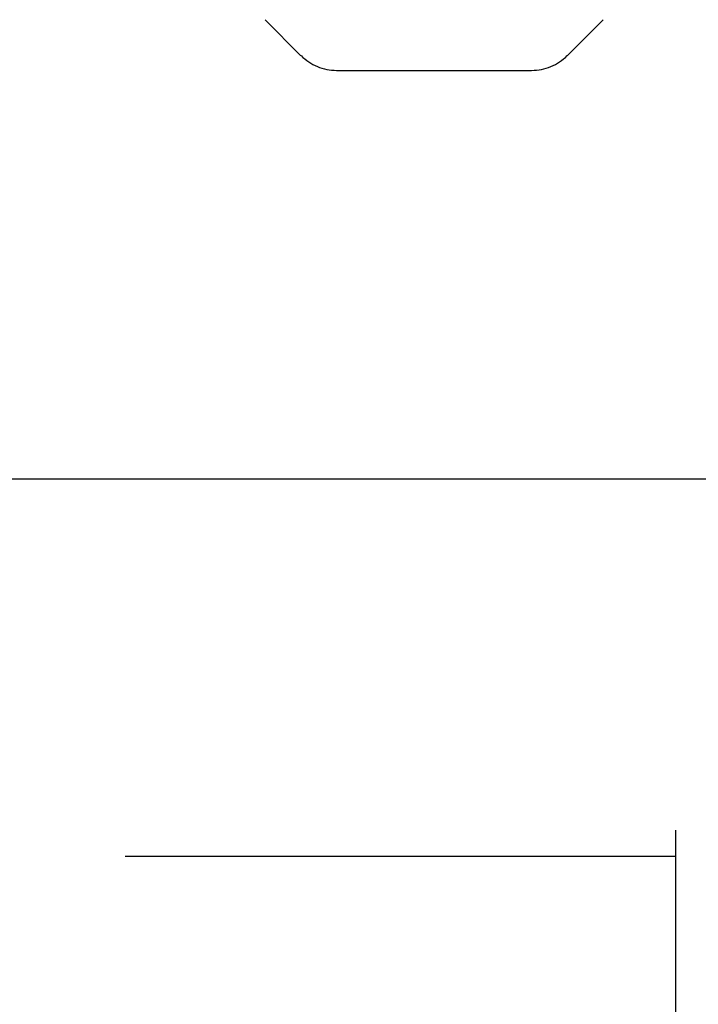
# Model space of a CAD drawing. Header units: inches. Extents: x 0 to 199, y 0 to 129.
# Tile 33 of 43: x 90.06 to 91.4, y 74.58 to 76.54. Entities that reach past the tile are written whole.
import ezdxf

# ---------------------------------------------------------------- set-up
doc = ezdxf.new("R2010")
doc.units = ezdxf.units.IN
doc.header["$LTSCALE"] = 10.923842
doc.header["$MEASUREMENT"] = 0
doc.linetypes.add('HIDDEN', pattern=[0.2, 0.1, -0.1])
doc.layers.get('0').update_dxf_attribs({"linetype": 'CONTINUOUS'})
doc.layers.add('DEFAULT_2', color=8, linetype='HIDDEN')
doc.layers.add('DIMENSIONS', color=7, linetype='CONTINUOUS')
doc.styles.get("Standard").update_dxf_attribs({"font": 'txt', "width": 0.8})
doc.dimstyles.new('DIMSTYLE_1', dxfattribs={"dimtxt": 0.876244, "dimasz": 1.168325, "dimexe": 0.09, "dimexo": 0.07, "dimgap": 0.0375, "dimtad": 0, "dimtih": 1, "dimtoh": 1, "dimzin": 4, "dimdsep": 46, "dimtxsty": 'Standard', "dimblk": '_FILLED', "dimblk1": '_FILLED', "dimblk2": '_FILLED', "dimcen": 0.09, "dimadec": 0, "dimazin": 0, "dimtfac": 1, "dimtofl": 0, "dimtmove": 0, "dimatfit": 3, "dimldrblk": '_FILLED', "dimfxl": 0, "dimtolj": 1, "dimtzin": 4, "dimarcsym": 0})

# ---------------------------------------------------------------- blocks, each defined once
blk = doc.blocks.new('_FILLED')
at = {"color": 0, "linetype": 'ByBlock'}
blk.add_solid([(0, 0), (-1, 0.2), (-1, -0.2)], dxfattribs=at)
blk = doc.blocks.new('*D13')
at = {"layer": 'DIMENSIONS', "color": 2, "linetype": 'Continuous'}
for p, q in [((88.545, 57.2458), (86.2084, 57.2458)), ((92.17, 57.2458), (94.5642, 57.2458))]:
    blk.add_line(p, q, dxfattribs=at)
at = {"layer": 'DIMENSIONS', "color": 2, "linetype": 'Continuous', "xscale": 1.1683254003, "yscale": 1.1683254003, "zscale": 1.1683254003}
blk.add_blockref('_FILLED', (88.545, 57.2458), dxfattribs=at)
at = {"layer": 'DIMENSIONS', "color": 2, "linetype": 'Continuous', "xscale": 1.1683254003, "yscale": 1.1683254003, "zscale": 1.1683254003, "rotation": 180}
blk.add_blockref('_FILLED', (92.17, 57.2458), dxfattribs=at)
at = {"layer": 'DIMENSIONS', "color": 2, "linetype": 'Continuous', "insert": (95.0023, 57.6839), "char_height": 0.87624, "width": 2.803981, "attachment_point": 1, "line_spacing_factor": 0.9}
blk.add_mtext('3.63', dxfattribs=at)

msp = doc.modelspace()

# ---------------------------------------------------------------- linework, layer by layer
at = {"color": 3, "linetype": 'Continuous'}
msp.add_line((57.2325, 75.6278), (92.17, 75.6278), dxfattribs=at)
at = {"layer": 'DEFAULT_2', "color": 8, "linetype": 'HIDDEN'}
for p, q in [((90.6142, 76.468), (90.5428, 76.5395)), ((91.1428, 76.468), (91.2142, 76.5395)), ((90.685, 76.4388), (91.0721, 76.4388)), ((91.3575, 74.9298), (91.3575, 13.8258)), ((91.3575, 74.8778), (58.6075, 74.8778))]:
    msp.add_line(p, q, dxfattribs=at)
for centre, start, end in [((90.685, 76.5388), 225, 270), ((91.0721, 76.5388), 270, 315)]:
    msp.add_arc(centre, 0.1, start, end, dxfattribs=at)

# ---------------------------------------------------------------- dimensions: what is measured, and where the dimension line sits
at = {"layer": 'DIMENSIONS', "color": 2, "linetype": 'Continuous'}
dim = msp.add_linear_dim(base=(92.1700338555, 57.2457670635), p1=(88.5450338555, 45.2527541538), p2=(92.1700338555, 75.5037541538), dimstyle='DIMSTYLE_1', dxfattribs=at)
dim.commit()
dim.dimension.update_dxf_attribs({"geometry": '*D13', "text_midpoint": (96.4043237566, 57.2457670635), "dimtype": 160})

doc.saveas('drawing.dxf')
